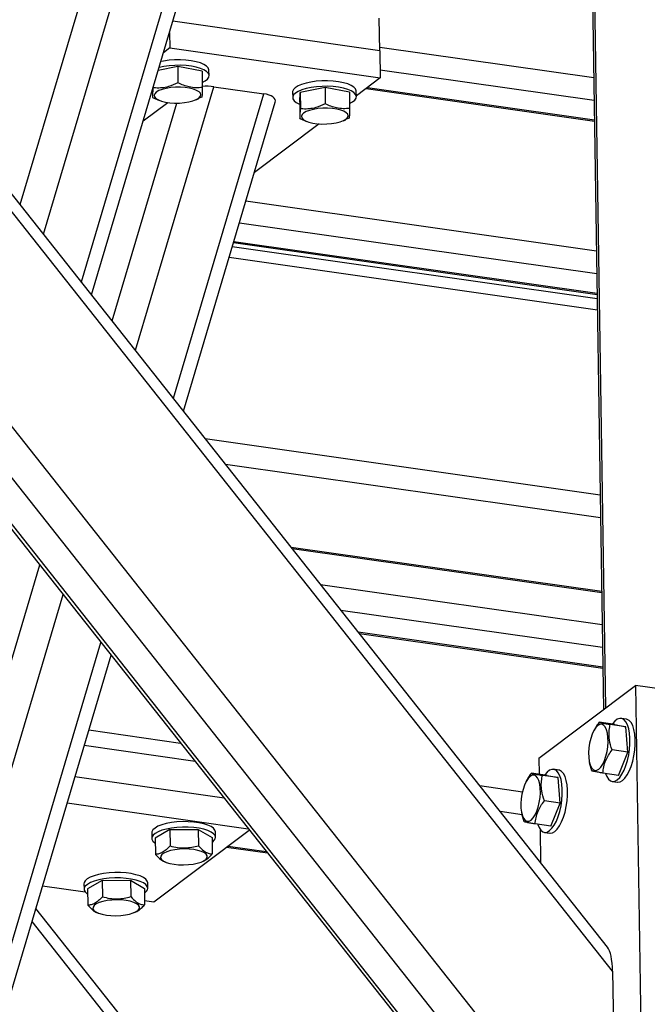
# Model space of a CAD drawing. Header units: millimetres. Extents: x 5 to 589, y 5 to 415.
# Tile 26 of 71: x 273 to 285, y 307 to 326. Entities that reach past the tile are written whole.
import ezdxf

# ---------------------------------------------------------------- set-up
doc = ezdxf.new("R2010")
doc.units = ezdxf.units.MM
doc.layers.add('TRAIT-FORT', color=4, linetype='Continuous', lineweight=25)

msp = doc.modelspace()

# ---------------------------------------------------------------- linework, layer by layer
at = {"layer": 'TRAIT-FORT', "color": 4, "linetype": 'Continuous', "lineweight": 25}
for p, q in [((284.0167, 303.9184), (250.6731, 346.1071)), ((283.3999, 302.8239), (249.5024, 345.7135)), ((283.7206, 303.3075), (250.1038, 345.8417)), ((249.4856, 345.6291), (283.3016, 302.8428)), ((283.9522, 308.1256), (254.3475, 345.5836)), ((283.8554, 308.5904), (254.723, 345.4507)), ((283.8211, 313.1829), (283.4036, 340.4162)), ((283.363, 340.3519), (283.78, 313.152)), ((273.0342, 322.2822), (276.4525, 333.8097)), ((273.761, 321.3626), (277.4115, 333.6731)), ((272.5868, 322.8482), (275.7438, 333.4946)), ((273.9567, 321.1149), (277.6328, 333.5116)), ((279.4856, 325.8039), (279.476, 326.431)), ((279.4856, 325.8039), (275.515, 326.3697)), ((275.4512, 326.1545), (275.4557, 325.8568)), ((275.4557, 325.8568), (275.3362, 325.7668)), ((275.4557, 325.8568), (279.4936, 325.2814)), ((279.4845, 325.8757), (283.5939, 325.2902)), ((279.4856, 325.8039), (279.4936, 325.2814)), ((275.6086, 325.5021), (275.2354, 325.4269)), ((275.6086, 325.5021), (275.6134, 325.1889)), ((276.0759, 325.4131), (275.6086, 325.5021)), ((276.0759, 325.4131), (276.0807, 325.0999)), ((276.2101, 325.3263), (276.2085, 325.4308)), ((279.4936, 325.2814), (279.0364, 324.9375)), ((279.4912, 325.4374), (283.6006, 324.8519)), ((274.7978, 320.0507), (276.2992, 325.1139)), ((275.1365, 325.0935), (275.1365, 325.0927)), ((276.2992, 325.1139), (277.2582, 324.9772)), ((278.4352, 325.0994), (277.9583, 325.0032)), ((278.4352, 325.0994), (278.44, 324.7862)), ((278.9025, 325.0104), (278.4352, 325.0994)), ((279.2233, 325.0781), (283.6067, 324.4535)), ((279.25, 325.0981), (283.6064, 324.4775)), ((275.1247, 325.0537), (275.127, 324.9075)), ((275.127, 324.9075), (275.2136, 324.8698)), ((275.5247, 319.1311), (277.2582, 324.9772)), ((275.9563, 324.8614), (276.0051, 324.883)), ((276.0712, 324.9146), (276.0029, 324.8869)), ((277.8129, 325.0093), (277.8146, 324.9048)), ((277.9487, 324.818), (277.9583, 325.0032)), ((277.9583, 325.0032), (277.9631, 324.69)), ((278.9025, 325.0104), (278.9073, 324.6971)), ((279.0366, 324.9236), (279.035, 325.0281)), ((274.3505, 320.6167), (275.5906, 324.7988)), ((274.9484, 324.459), (275.4157, 324.8105)), ((275.2129, 324.8681), (275.256, 324.8506)), ((275.7204, 318.8834), (277.4795, 324.8157)), ((277.9487, 324.818), (277.9535, 324.5047)), ((277.9535, 324.5047), (278.0401, 324.467)), ((278.8977, 324.5119), (278.8295, 324.4842)), ((278.321, 324.3993), (277.079, 323.465)), ((278.0394, 324.4654), (278.0825, 324.4479)), ((278.7828, 324.4587), (278.8316, 324.4802)), ((276.9175, 322.9204), (283.6449, 321.9619)), ((276.7931, 322.5008), (283.6517, 321.5236)), ((283.659, 321.0422), (276.6564, 322.04)), ((276.68, 322.1194), (283.6578, 321.1252)), ((276.6868, 322.1423), (283.6574, 321.1492)), ((276.5961, 321.8364), (283.6623, 320.8296)), ((276.1368, 318.3565), (283.7168, 317.2766)), ((276.5263, 317.8637), (283.7235, 316.8382)), ((277.7834, 316.2731), (283.7452, 315.4237)), ((277.8047, 316.2462), (283.7455, 315.3998)), ((264.1858, 286.3384), (272.96, 315.9277)), ((278.3508, 315.5552), (283.755, 314.7853)), ((264.216, 284.3657), (273.4074, 315.3616)), ((278.7403, 315.0624), (283.7617, 314.3469)), ((279.0731, 314.6414), (283.7674, 313.9725)), ((279.0943, 314.6144), (283.7678, 313.9486)), ((262.8939, 276.5365), (274.1342, 314.442)), ((263.1486, 276.4873), (274.3299, 314.1943)), ((282.5402, 312.2193), (284.396, 313.6154)), ((284.396, 313.6154), (284.5723, 302.1202)), ((284.9008, 313.5435), (284.396, 313.6154)), ((284.2199, 312.966), (284.1189, 312.9804)), ((283.9968, 312.8631), (283.6942, 312.9062)), ((284.2096, 312.8213), (283.907, 312.8644)), ((283.9968, 312.8631), (284.2096, 312.8213)), ((284.2455, 312.3335), (284.2096, 312.8213)), ((273.9043, 312.759), (275.6622, 312.5086)), ((283.5995, 312.7586), (283.589, 312.7384)), ((275.9409, 312.1561), (273.8153, 312.4589)), ((282.5402, 312.2193), (282.5449, 311.9076)), ((284.2455, 312.3335), (283.9429, 312.3766)), ((284.0686, 311.8876), (284.2455, 312.3335)), ((283.5053, 312.1507), (283.5101, 312.1264)), ((283.5532, 311.9726), (283.5131, 312.1275)), ((276.4981, 311.451), (273.6373, 311.8586)), ((282.6977, 311.8859), (282.3951, 311.929)), ((282.9105, 311.844), (282.6079, 311.8871)), ((282.6977, 311.8859), (282.9105, 311.844)), ((282.9208, 311.9887), (282.8198, 312.0031)), ((282.9464, 311.3563), (282.9105, 311.844)), ((284.0686, 311.8876), (283.766, 311.9307)), ((281.4054, 311.6903), (282.2229, 311.5738)), ((282.3004, 311.7814), (282.2899, 311.7612)), ((283.9465, 311.7704), (284.0475, 311.756)), ((273.489, 311.3584), (276.9624, 310.8635)), ((282.9464, 311.3563), (282.6438, 311.3994)), ((282.7695, 310.9103), (282.9464, 311.3563)), ((281.795, 311.1974), (282.2173, 311.1373)), ((282.2061, 311.1734), (282.211, 311.1491)), ((282.2541, 310.9953), (282.214, 311.1502)), ((282.7695, 310.9103), (282.4669, 310.9535)), ((275.1093, 310.782), (275.1109, 310.6775)), ((275.1523, 309.4609), (276.9827, 310.8378)), ((275.4577, 310.8452), (275.1768, 310.6827)), ((275.4577, 310.8452), (276.0028, 310.8494)), ((275.4577, 310.8452), (275.4625, 310.5319)), ((276.0028, 310.8494), (276.0076, 310.5361)), ((276.0028, 310.8494), (276.2671, 310.691)), ((276.333, 310.6963), (276.3314, 310.8008)), ((282.5611, 310.8535), (282.5709, 310.2157)), ((282.6474, 310.7931), (282.7484, 310.7787)), ((275.1768, 310.6827), (275.1816, 310.3695)), ((276.2671, 310.691), (276.2719, 310.3778)), ((276.5468, 310.5099), (277.3301, 310.3983)), ((276.5735, 310.5299), (277.3089, 310.4252)), ((275.3546, 310.2304), (275.3789, 310.2206)), ((276.0791, 310.2313), (276.1016, 310.2413)), ((273.0165, 309.7652), (273.8317, 309.649)), ((273.8102, 309.8048), (273.8118, 309.7003)), ((274.1585, 309.8679), (273.8777, 309.7055)), ((274.1585, 309.8679), (274.7037, 309.8721)), ((274.1585, 309.8679), (274.1634, 309.5547)), ((274.7037, 309.8721), (274.7085, 309.5588)), ((274.7037, 309.8721), (274.968, 309.7138)), ((275.0339, 309.719), (275.0323, 309.8235)), ((273.8777, 309.7055), (273.8825, 309.3922)), ((274.968, 309.7138), (274.9728, 309.4005)), ((274.9714, 309.4867), (275.1523, 309.4609)), ((283.6795, 295.6745), (272.8873, 309.3294)), ((274.0555, 309.2532), (274.0798, 309.2433)), ((274.78, 309.2541), (274.8025, 309.264)), ((283.4818, 295.5822), (272.8135, 309.0805)), ((283.9522, 308.1256), (284.0167, 303.9184))]:
    msp.add_line(p, q, dxfattribs=at)
at = {"layer": 'TRAIT-FORT', "color": 4, "linetype": 'Continuous', "lineweight": 25, "flags": 128}
for points in [[(276.0793, 325.1952), (276.134, 325.2239), (276.1781, 325.2585), (276.2036, 325.2951), (276.2097, 325.3323), (276.1962, 325.369), (276.1635, 325.404), (276.1126, 325.4363), (276.0453, 325.4647), (275.9636, 325.4884), (275.8701, 325.5065), (275.768, 325.5186), (275.6604, 325.5242), (275.5509, 325.5231), (275.4429, 325.5154), (275.3399, 325.5013), (275.252, 325.483)], [(276.2085, 325.4308), (276.2081, 325.4368), (276.1946, 325.4735), (276.1619, 325.5085), (276.111, 325.5408), (276.0437, 325.5692), (275.962, 325.5929), (275.8685, 325.611), (275.7664, 325.6231), (275.6588, 325.6287), (275.5493, 325.6276), (275.4413, 325.6199), (275.3383, 325.6058), (275.2854, 325.5956)], [(275.8221, 324.8209), (275.8989, 324.8402), (275.9629, 324.8644), (276.0112, 324.8923), (276.0417, 324.9228), (276.0532, 324.9546), (276.045, 324.9862), (276.0176, 325.0163), (275.9721, 325.0435), (275.9106, 325.0667), (275.8357, 325.0848), (275.7507, 325.0971), (275.6594, 325.1031), (275.5656, 325.1024), (275.4736, 325.095), (275.3872, 325.0814), (275.3104, 325.0621), (275.2464, 325.038), (275.1981, 325.01), (275.1676, 324.9795), (275.1562, 324.9478), (275.1643, 324.9162), (275.1917, 324.8861), (275.2372, 324.8589), (275.2987, 324.8357), (275.3736, 324.8175), (275.4586, 324.8052), (275.5499, 324.7993), (275.6437, 324.8), (275.7358, 324.8073), (275.8221, 324.8209)], [(279.035, 325.0281), (279.0347, 325.034), (279.0212, 325.0708), (278.9884, 325.1058), (278.9376, 325.1381), (278.8702, 325.1665), (278.7885, 325.1902), (278.6951, 325.2083), (278.5929, 325.2204), (278.4854, 325.226), (278.3758, 325.2249), (278.2678, 325.2172), (278.1649, 325.2031), (278.0702, 325.1831), (277.9869, 325.1578), (277.9177, 325.128), (277.8648, 325.0947), (277.8298, 325.059), (277.8139, 325.022), (277.8129, 325.0093)], [(278.9058, 324.7924), (278.9605, 324.8212), (279.0046, 324.8558), (279.0302, 324.8923), (279.0363, 324.9295), (279.0228, 324.9663), (278.99, 325.0013), (278.9392, 325.0336), (278.8718, 325.062), (278.7901, 325.0857), (278.6967, 325.1038), (278.5945, 325.1159), (278.487, 325.1214), (278.3774, 325.1204), (278.2694, 325.1127), (278.1665, 325.0986), (278.0718, 325.0786), (277.9885, 325.0533), (277.9193, 325.0235), (277.8664, 324.9902), (277.8314, 324.9545), (277.8155, 324.9175), (277.8192, 324.8804), (277.8424, 324.8443), (277.8844, 324.8105), (277.9437, 324.7801), (277.9493, 324.7778)], [(278.6486, 324.4182), (278.7254, 324.4375), (278.7894, 324.4616), (278.8377, 324.4896), (278.8683, 324.5201), (278.8797, 324.5519), (278.8715, 324.5835), (278.8441, 324.6135), (278.7987, 324.6408), (278.7372, 324.664), (278.6623, 324.6821), (278.5773, 324.6944), (278.4859, 324.7003), (278.3921, 324.6996), (278.3001, 324.6923), (278.2138, 324.6787), (278.1369, 324.6594), (278.073, 324.6353), (278.0247, 324.6073), (277.9941, 324.5768), (277.9827, 324.545), (277.9909, 324.5134), (278.0183, 324.4834), (278.0637, 324.4561), (278.1252, 324.4329), (278.2001, 324.4148), (278.2851, 324.4025), (278.3765, 324.3966), (278.4702, 324.3973), (278.5623, 324.4046), (278.6486, 324.4182)], [(283.8155, 311.9237), (283.8405, 311.8634), (283.8736, 311.8137), (283.9118, 311.7821), (283.9539, 311.7696), (283.9986, 311.7765), (284.0443, 311.8027), (284.0897, 311.8473), (284.1332, 311.9089), (284.1735, 311.9854), (284.2093, 312.0745), (284.2394, 312.1733), (284.2628, 312.2785), (284.2789, 312.3869), (284.287, 312.4949), (284.287, 312.599), (284.2788, 312.696), (284.2627, 312.7827), (284.2392, 312.8562), (284.2091, 312.9143), (284.1733, 312.9551), (284.133, 312.9773), (284.0894, 312.9801), (284.0441, 312.9635), (283.9983, 312.9279), (283.9537, 312.8747), (283.9503, 312.8698)], [(284.0475, 311.756), (284.0549, 311.7552), (284.0995, 311.7622), (284.1452, 311.7883), (284.1906, 311.8329), (284.2341, 311.8945), (284.2744, 311.971), (284.3102, 312.0601), (284.3403, 312.1589), (284.3638, 312.2641), (284.3798, 312.3725), (284.388, 312.4805), (284.388, 312.5846), (284.3798, 312.6816), (284.3637, 312.7683), (284.3402, 312.8418), (284.31, 312.9), (284.2742, 312.9407), (284.2339, 312.9629), (284.2199, 312.966)], [(283.4943, 312.2338), (283.5045, 312.1545), (283.5223, 312.0871), (283.547, 312.0345), (283.5775, 311.999), (283.6125, 311.9822), (283.6503, 311.9847), (283.6895, 312.0065), (283.7281, 312.0467), (283.7647, 312.1034), (283.7975, 312.1741), (283.8252, 312.2559), (283.8465, 312.3451), (283.8605, 312.4378), (283.8666, 312.53), (283.8645, 312.6176), (283.8543, 312.6969), (283.8365, 312.7643), (283.8118, 312.8169), (283.7813, 312.8524), (283.7464, 312.8692), (283.7085, 312.8667), (283.6694, 312.8449), (283.6307, 312.8047), (283.5941, 312.748), (283.5613, 312.6773), (283.5336, 312.5955), (283.5123, 312.5063), (283.4983, 312.4136), (283.4922, 312.3214), (283.4943, 312.2338)], [(282.1952, 311.2565), (282.2054, 311.1773), (282.2232, 311.1099), (282.2479, 311.0573), (282.2784, 311.0218), (282.3133, 311.0049), (282.3512, 311.0075), (282.3903, 311.0293), (282.429, 311.0694), (282.4656, 311.1261), (282.4984, 311.1969), (282.5261, 311.2787), (282.5474, 311.3679), (282.5614, 311.4606), (282.5675, 311.5528), (282.5654, 311.6404), (282.5552, 311.7196), (282.5374, 311.787), (282.5127, 311.8396), (282.4822, 311.8751), (282.4473, 311.8919), (282.4094, 311.8894), (282.3703, 311.8676), (282.3316, 311.8275), (282.295, 311.7708), (282.2622, 311.7), (282.2345, 311.6182), (282.2132, 311.529), (282.1992, 311.4363), (282.1931, 311.3441), (282.1952, 311.2565)], [(282.5164, 310.9464), (282.5414, 310.8861), (282.5745, 310.8365), (282.6127, 310.8049), (282.6548, 310.7923), (282.6995, 310.7993), (282.7452, 310.8255), (282.7906, 310.87), (282.8341, 310.9316), (282.8744, 311.0082), (282.9102, 311.0972), (282.9403, 311.196), (282.9637, 311.3012), (282.9798, 311.4096), (282.9879, 311.5176), (282.9879, 311.6218), (282.9797, 311.7187), (282.9636, 311.8054), (282.9401, 311.879), (282.91, 311.9371), (282.8742, 311.9779), (282.8339, 312), (282.7903, 312.0028), (282.745, 311.9862), (282.6992, 311.9507), (282.6546, 311.8974), (282.6512, 311.8925)], [(282.7484, 310.7787), (282.7558, 310.7779), (282.8004, 310.7849), (282.8461, 310.8111), (282.8915, 310.8557), (282.935, 310.9172), (282.9753, 310.9938), (283.0111, 311.0829), (283.0412, 311.1816), (283.0647, 311.2869), (283.0807, 311.3952), (283.0889, 311.5032), (283.0889, 311.6074), (283.0807, 311.7043), (283.0646, 311.791), (283.0411, 311.8646), (283.0109, 311.9227), (282.9751, 311.9635), (282.9348, 311.9856), (282.9208, 311.9887)], [(276.3314, 310.8008), (276.3227, 310.8344), (276.2947, 310.87), (276.2483, 310.903), (276.1848, 310.9325), (276.1065, 310.9574), (276.0157, 310.977), (275.9155, 310.9906), (275.8089, 310.9979), (275.6995, 310.9984), (275.5908, 310.9924), (275.4863, 310.9799), (275.3893, 310.9613), (275.3029, 310.9372), (275.2299, 310.9085), (275.1727, 310.876), (275.1331, 310.8408), (275.1124, 310.804), (275.1093, 310.782)], [(276.3329, 310.6929), (276.3243, 310.7299), (276.2963, 310.7655), (276.2499, 310.7985), (276.1864, 310.828), (276.1081, 310.8529), (276.0173, 310.8725), (275.9171, 310.8861), (275.8105, 310.8934), (275.7012, 310.8939), (275.5924, 310.8879), (275.4879, 310.8754), (275.3909, 310.8568), (275.3045, 310.8327), (275.2315, 310.804), (275.1743, 310.7715), (275.1347, 310.7363), (275.114, 310.6995), (275.1128, 310.6623), (275.1312, 310.6259), (275.1685, 310.5914), (275.1783, 310.5848)], [(276.1199, 310.4003), (276.0661, 310.4256), (275.9975, 310.4464), (275.9172, 310.4617), (275.8285, 310.4709), (275.7354, 310.4735), (275.642, 310.4695), (275.5523, 310.4589), (275.4703, 310.4424), (275.3995, 310.4206), (275.3431, 310.3944), (275.3034, 310.365), (275.2823, 310.3337), (275.2807, 310.3018), (275.2986, 310.2708), (275.3352, 310.242), (275.389, 310.2166), (275.4575, 310.1959), (275.5379, 310.1805), (275.6266, 310.1714), (275.7197, 310.1688), (275.8131, 310.1728), (275.9028, 310.1833), (275.9848, 310.1999), (276.0556, 310.2217), (276.112, 310.2479), (276.1516, 310.2773), (276.1728, 310.3086), (276.1744, 310.3404), (276.1565, 310.3715), (276.1199, 310.4003)], [(275.0323, 309.8235), (275.0236, 309.8571), (274.9956, 309.8927), (274.9492, 309.9257), (274.8857, 309.9552), (274.8074, 309.9801), (274.7166, 309.9997), (274.6164, 310.0134), (274.5098, 310.0206), (274.4004, 310.0212), (274.2917, 310.0151), (274.1872, 310.0026), (274.0902, 309.984), (274.0038, 309.96), (273.9308, 309.9312), (273.8736, 309.8987), (273.834, 309.8635), (273.8133, 309.8267), (273.8102, 309.8048)], [(275.0338, 309.7157), (275.0252, 309.7526), (274.9972, 309.7882), (274.9508, 309.8212), (274.8873, 309.8507), (274.809, 309.8756), (274.7182, 309.8952), (274.618, 309.9089), (274.5114, 309.9161), (274.402, 309.9167), (274.2933, 309.9106), (274.1888, 309.8981), (274.0918, 309.8795), (274.0054, 309.8555), (273.9324, 309.8267), (273.8752, 309.7942), (273.8356, 309.759), (273.8149, 309.7222), (273.8137, 309.685), (273.8321, 309.6486), (273.8694, 309.6141), (273.8792, 309.6075)], [(274.8208, 309.423), (274.767, 309.4484), (274.6984, 309.4691), (274.618, 309.4845), (274.5294, 309.4936), (274.4363, 309.4962), (274.3429, 309.4922), (274.2532, 309.4817), (274.1712, 309.4651), (274.1004, 309.4433), (274.044, 309.4171), (274.0043, 309.3877), (273.9832, 309.3564), (273.9816, 309.3245), (273.9995, 309.2935), (274.0361, 309.2647), (274.0899, 309.2394), (274.1584, 309.2186), (274.2388, 309.2033), (274.3275, 309.1941), (274.4206, 309.1915), (274.514, 309.1955), (274.6037, 309.206), (274.6857, 309.2226), (274.7565, 309.2444), (274.8129, 309.2706), (274.8525, 309.3), (274.8736, 309.3313), (274.8753, 309.3632), (274.8574, 309.3942), (274.8208, 309.423)]]:
    msp.add_lwpolyline(points, dxfattribs=at)
at = {"layer": 'TRAIT-FORT', "color": 4, "linetype": 'Continuous', "lineweight": 25}
for centre in [(276.2031, 310.7161), (274.904, 309.7388)]:
    msp.add_arc(centre, 0.1319, 299.70019, 349.88746, dxfattribs=at)
for centre, major_axis, ratio, start_param, end_param in [((276.049, 324.9257), (0.4744, 0.0596), 0.3953424, 0.9664593, 1.4550041), ((277.008, 324.789), (0.4744, 0.0596), 0.3953424, 6.1115352, 7.2496446), ((283.7666, 307.986), (0.034, 0.6387), 0.286053, 4.9479795, 5.9691362)]:
    msp.add_ellipse(centre, major_axis=major_axis, ratio=ratio, start_param=start_param, end_param=end_param, dxfattribs=at)
for points, knots in [([(275.127, 324.9075), (275.128, 324.9121), (275.13, 324.9214), (275.1326, 324.9611), (275.1348, 325.0196), (275.136, 325.0682), (275.1365, 325.0927)], [0, 0, 0, 0, 0.2646049, 0.5349477, 0.7653431, 1, 1, 1, 1]), ([(275.6134, 325.1889), (275.553, 325.1608), (275.453, 325.1143), (275.3075, 325.0874), (275.2093, 325.0858), (275.1527, 325.0912), (275.1365, 325.0927)], [0, 0, 0, 0, 0.3855495, 0.6376419, 0.8965462, 1, 1, 1, 1]), ([(276.0807, 325.0999), (276.0404, 325.0961), (275.9587, 325.0886), (275.8374, 325.1033), (275.721, 325.1378), (275.6495, 325.1717), (275.6134, 325.1889)], [0, 0, 0, 0, 0.2646049, 0.5349477, 0.7653431, 1, 1, 1, 1]), ([(276.0807, 325.0999), (276.0801, 325.0723), (276.0788, 325.0167), (276.0764, 324.96), (276.0738, 324.9264), (276.0721, 324.9186), (276.0712, 324.9146)], [0, 0, 0, 0, 0.2646049, 0.5349477, 0.7653431, 1, 1, 1, 1]), ([(277.9535, 324.5047), (277.9545, 324.5094), (277.9565, 324.5187), (277.9592, 324.5584), (277.9614, 324.6168), (277.9625, 324.6654), (277.9631, 324.69)], [0, 0, 0, 0, 0.2646049, 0.5349477, 0.7653431, 1, 1, 1, 1]), ([(278.44, 324.7862), (278.3795, 324.758), (278.2796, 324.7116), (278.134, 324.6846), (278.0358, 324.6831), (277.9792, 324.6884), (277.9631, 324.69)], [0, 0, 0, 0, 0.3855495, 0.6376419, 0.8965462, 1, 1, 1, 1]), ([(278.9073, 324.6971), (278.8669, 324.6934), (278.7853, 324.6859), (278.6639, 324.7005), (278.5476, 324.7351), (278.476, 324.769), (278.44, 324.7862)], [0, 0, 0, 0, 0.2646049, 0.5349477, 0.7653431, 1, 1, 1, 1]), ([(278.9073, 324.6971), (278.9066, 324.6696), (278.9053, 324.6139), (278.9029, 324.5573), (278.9004, 324.5237), (278.8986, 324.5159), (278.8977, 324.5119)], [0, 0, 0, 0, 0.2646049, 0.5349477, 0.7653431, 1, 1, 1, 1]), ([(283.6942, 312.9062), (283.6666, 312.8694), (283.6305, 312.8213), (283.6071, 312.7696), (283.6016, 312.7576)], [0, 0, 0, 0, 0.7663827, 1, 1, 1, 1]), ([(283.6942, 312.9062), (283.7016, 312.9042), (283.7166, 312.9), (283.7637, 312.8903), (283.8286, 312.8782), (283.8807, 312.869), (283.907, 312.8644)], [0, 0, 0, 0, 0.2646049, 0.5349477, 0.7653431, 1, 1, 1, 1]), ([(283.9429, 312.3766), (283.923, 312.4409), (283.8901, 312.5471), (283.8815, 312.6957), (283.8917, 312.7933), (283.9036, 312.8486), (283.907, 312.8644)], [0, 0, 0, 0, 0.3855495, 0.6376419, 0.8965462, 1, 1, 1, 1]), ([(283.766, 311.9307), (283.7703, 311.971), (283.779, 312.0524), (283.8168, 312.1695), (283.8727, 312.2786), (283.9194, 312.3438), (283.9429, 312.3766)], [0, 0, 0, 0, 0.26460494, 0.53494775, 0.76534313, 1, 1, 1, 1]), ([(282.3951, 311.929), (282.3675, 311.8921), (282.3314, 311.8441), (282.308, 311.7924), (282.3025, 311.7803)], [0, 0, 0, 0, 0.7663827, 1, 1, 1, 1]), ([(282.3951, 311.929), (282.4025, 311.9269), (282.4175, 311.9228), (282.4646, 311.9131), (282.5295, 311.901), (282.5816, 311.8918), (282.6079, 311.8871)], [0, 0, 0, 0, 0.2646049, 0.5349477, 0.7653431, 1, 1, 1, 1]), ([(282.6438, 311.3994), (282.6239, 311.4636), (282.591, 311.5699), (282.5824, 311.7184), (282.5926, 311.816), (282.6045, 311.8714), (282.6079, 311.8871)], [0, 0, 0, 0, 0.3855495, 0.6376419, 0.8965462, 1, 1, 1, 1]), ([(283.766, 311.9307), (283.7365, 311.9359), (283.6768, 311.9465), (283.6133, 311.9585), (283.5724, 311.9672), (283.5597, 311.9708), (283.5532, 311.9726)], [0, 0, 0, 0, 0.2646049, 0.5349477, 0.7653431, 1, 1, 1, 1]), ([(282.4669, 310.9535), (282.4712, 310.9937), (282.4799, 311.0752), (282.5177, 311.1923), (282.5736, 311.3014), (282.6203, 311.3665), (282.6438, 311.3994)], [0, 0, 0, 0, 0.26460494, 0.53494775, 0.76534313, 1, 1, 1, 1]), ([(282.4669, 310.9535), (282.4374, 310.9587), (282.3777, 310.9692), (282.3142, 310.9812), (282.2733, 310.9899), (282.2606, 310.9935), (282.2541, 310.9953)], [0, 0, 0, 0, 0.2646049, 0.5349477, 0.7653431, 1, 1, 1, 1]), ([(275.4625, 310.5319), (275.4383, 310.5064), (275.3893, 310.4547), (275.3164, 310.404), (275.2465, 310.3761), (275.2033, 310.3717), (275.1816, 310.3695)], [0, 0, 0, 0, 0.2646049, 0.5349477, 0.7653431, 1, 1, 1, 1]), ([(275.4625, 310.5319), (275.5099, 310.5208), (275.606, 310.4984), (275.7478, 310.491), (275.8831, 310.5045), (275.9658, 310.5255), (276.0076, 310.5361)], [0, 0, 0, 0, 0.2646049, 0.5349477, 0.7653431, 1, 1, 1, 1]), ([(276.0076, 310.5361), (276.0415, 310.5001), (276.0975, 310.4405), (276.1781, 310.3946), (276.2321, 310.3803), (276.263, 310.3783), (276.2719, 310.3778)], [0, 0, 0, 0, 0.3855495, 0.6376419, 0.8965462, 1, 1, 1, 1]), ([(275.1816, 310.3695), (275.2154, 310.3343), (275.2713, 310.2761), (275.3301, 310.2374), (275.3531, 310.2313), (275.354, 310.2311)], [0, 0, 0, 0, 0.5947752, 0.9836703, 1, 1, 1, 1]), ([(276.1005, 310.2439), (276.1143, 310.2495), (276.1501, 310.264), (276.208, 310.3105), (276.2504, 310.3552), (276.2719, 310.3778)], [0, 0, 0, 0, 0.2389216, 0.6159738, 1, 1, 1, 1]), ([(274.1634, 309.5547), (274.2108, 309.5436), (274.3068, 309.5211), (274.4487, 309.5137), (274.584, 309.5272), (274.6667, 309.5482), (274.7085, 309.5588)], [0, 0, 0, 0, 0.2646049, 0.5349477, 0.7653431, 1, 1, 1, 1]), ([(274.7085, 309.5588), (274.7424, 309.5228), (274.7984, 309.4632), (274.879, 309.4174), (274.933, 309.4031), (274.9639, 309.4011), (274.9728, 309.4005)], [0, 0, 0, 0, 0.3855495, 0.6376419, 0.8965462, 1, 1, 1, 1]), ([(274.1634, 309.5547), (274.1392, 309.5291), (274.0902, 309.4774), (274.0173, 309.4267), (273.9473, 309.3988), (273.9042, 309.3944), (273.8825, 309.3922)], [0, 0, 0, 0, 0.2646049, 0.5349477, 0.7653431, 1, 1, 1, 1]), ([(273.8825, 309.3922), (273.9163, 309.357), (273.9722, 309.2988), (274.031, 309.2602), (274.054, 309.2541), (274.0549, 309.2538)], [0, 0, 0, 0, 0.5947752, 0.9836703, 1, 1, 1, 1]), ([(274.8013, 309.2666), (274.8152, 309.2722), (274.851, 309.2867), (274.9089, 309.3332), (274.9513, 309.3779), (274.9728, 309.4005)], [0, 0, 0, 0, 0.2389216, 0.6159738, 1, 1, 1, 1])]:
    msp.add_open_spline(points, degree=3, knots=knots, dxfattribs=at)

doc.saveas('drawing.dxf')
